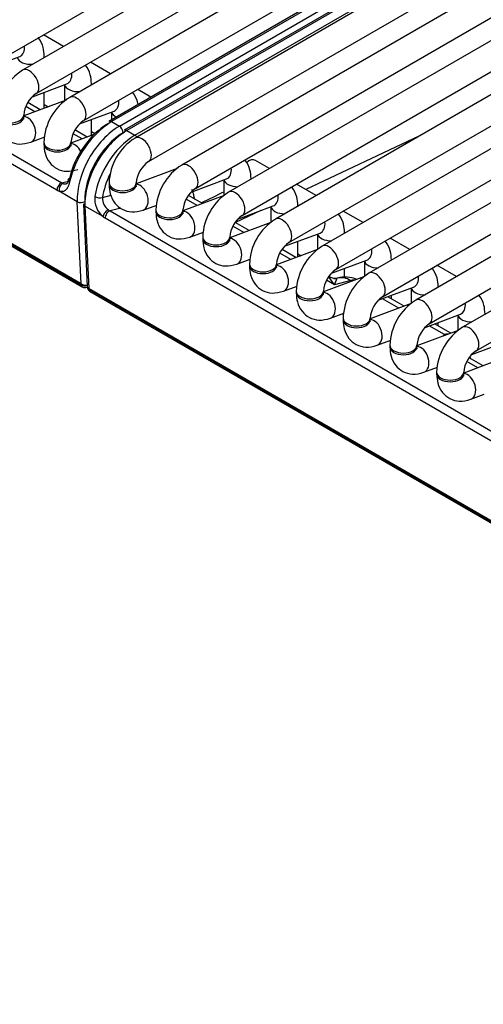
# Model space of a CAD drawing. Header units: millimetres. Extents: x -40 to 419, y 0 to 295.
# Tile 50 of 72: x 317.46 to 321.74, y 110.65 to 119.73. Entities that reach past the tile are written whole.
import ezdxf

# ---------------------------------------------------------------- set-up
doc = ezdxf.new("R2010")
doc.units = ezdxf.units.MM
doc.layers.add('BW4_CTMPLUS_RL', color=7, linetype='Continuous')
doc.layers.add('Standard', color=7, linetype='Continuous')

# ---------------------------------------------------------------- blocks, each defined once
blk = doc.blocks.new('SE3')
at = {"layer": 'BW4_CTMPLUS_RL', "color": 7, "linetype": 'Continuous'}
for p, q in [((318.0297, 117.297), (298.3156, 128.6789)), ((298.3166, 128.6695), (318.0308, 117.2875)), ((298.3267, 128.6514), (318.0409, 117.2694)), ((317.179, 119.3041), (324.7758, 123.6901)), ((324.8081, 123.4946), (317.4895, 119.2692)), ((328.5132, 123.4104), (319.3915, 118.144)), ((317.6145, 119.0527), (324.9331, 123.2781)), ((325.2436, 123.2431), (317.925, 119.0177)), ((319.5165, 117.9275), (328.6382, 123.1939)), ((328.9452, 123.161), (319.8235, 117.8946)), ((318.05, 118.8012), (325.3686, 123.0266)), ((319.9485, 117.6781), (329.0702, 122.9445)), ((329.3772, 122.9116), (320.2556, 117.6452)), ((325.2542, 122.8198), (318.2858, 118.7966)), ((325.2792, 122.8174), (318.3108, 118.7941)), ((325.8459, 122.8683), (318.5274, 118.6429)), ((318.3827, 118.7526), (325.3511, 122.7758)), ((325.3967, 122.7373), (318.4283, 118.7141)), ((325.4217, 122.7348), (318.4533, 118.7116)), ((318.5252, 118.6701), (325.4936, 122.6933)), ((318.6524, 118.4264), (325.9709, 122.6518)), ((320.3806, 117.4287), (329.5022, 122.6951)), ((329.8093, 122.6621), (320.6876, 117.3957)), ((326.278, 122.6188), (318.9594, 118.3935)), ((310.4411, 122.5073), (317.8514, 118.229)), ((317.8069, 118.1618), (310.3966, 122.4401)), ((319.0844, 118.177), (326.403, 122.4023)), ((320.8126, 117.1792), (329.9343, 122.4456)), ((330.2413, 122.4127), (321.1196, 117.1463)), ((321.2446, 116.9298), (330.3663, 122.1962)), ((330.6734, 122.1632), (321.5517, 116.8968)), ((321.6767, 116.6803), (330.7984, 121.9467)), ((317.8667, 119.4869), (317.6812, 119.5941)), ((317.1449, 119.276), (317.4626, 119.3948)), ((317.6899, 119.3849), (317.6899, 119.3952)), ((318.3022, 119.2355), (318.1167, 119.3426)), ((317.5804, 119.0246), (317.8981, 119.1433)), ((317.8754, 119.1348), (317.8754, 118.9875)), ((318.1254, 119.1334), (318.1254, 119.1437)), ((317.6899, 118.9182), (317.6899, 119.0655)), ((318.6741, 119.0208), (318.5522, 119.0912)), ((317.8923, 118.9938), (317.5003, 118.8473)), ((317.6027, 118.8856), (317.5195, 118.9336)), ((317.6514, 118.9038), (317.5372, 118.9698)), ((317.6899, 118.9533), (317.7269, 118.932)), ((317.5003, 118.8384), (317.5003, 118.8548)), ((318.0159, 118.7731), (318.3336, 118.8919)), ((318.3109, 118.8834), (318.3109, 118.8111)), ((318.1254, 118.6667), (318.1254, 118.8141)), ((318.3108, 118.7941), (318.3827, 118.7526)), ((317.5651, 118.6046), (317.6938, 118.6528)), ((318.1476, 118.675), (317.9358, 118.5959)), ((318.0382, 118.6341), (317.955, 118.6821)), ((318.087, 118.6524), (317.9727, 118.7183)), ((318.1254, 118.7019), (318.1566, 118.6839)), ((318.4533, 118.7116), (318.5252, 118.6701)), ((321.148, 118.6593), (320.1037, 118.1683)), ((317.6858, 118.6033), (317.6858, 118.587)), ((317.9358, 118.587), (317.9358, 118.6033)), ((319.7686, 118.3618), (319.6388, 118.4368)), ((318.9174, 118.3628), (318.5381, 118.221)), ((317.8514, 118.229), (317.9132, 118.2461)), ((318.2881, 118.2285), (318.2881, 118.2121)), ((318.5381, 118.2121), (318.5381, 118.2285)), ((319.045, 118.1436), (319.3715, 118.2656)), ((319.3488, 118.2571), (319.3488, 118.1131)), ((319.5988, 118.2637), (319.5988, 118.266)), ((320.2007, 118.1124), (320.0186, 118.2175)), ((317.9943, 118.0558), (317.8271, 118.1524)), ((318.2264, 118.0941), (318.3058, 118.1147)), ((319.3494, 118.1133), (318.9702, 117.9716)), ((319.1495, 118.0386), (319.0207, 118.113)), ((318.0297, 117.297), (317.9943, 118.0558)), ((318.0503, 118.035), (318.0858, 117.2743)), ((318.0649, 118.0148), (318.1003, 117.256)), ((318.2322, 117.9182), (318.0649, 118.0148)), ((318.603, 117.9784), (318.7276, 118.025)), ((319.1008, 118.0204), (318.9996, 118.0788)), ((319.477, 117.8941), (319.8035, 118.0162)), ((319.7808, 118.0077), (319.7808, 117.8637)), ((320.0308, 118.0143), (320.0308, 118.0166)), ((318.3956, 117.9971), (318.297, 117.9715)), ((318.297, 117.9715), (330.3813, 110.9946)), ((318.7202, 117.979), (318.7202, 117.9627)), ((318.9702, 117.9627), (318.9702, 117.979)), ((319.6895, 117.9735), (319.4537, 117.8627)), ((320.6327, 117.8629), (320.4507, 117.968)), ((330.3368, 110.9274), (318.2526, 117.9042)), ((319.7815, 117.8639), (319.4022, 117.7222)), ((319.5328, 117.771), (319.4317, 117.8293)), ((319.5816, 117.7892), (319.4527, 117.8636)), ((319.035, 117.7289), (319.1597, 117.7755)), ((319.9091, 117.6447), (320.2355, 117.7667)), ((320.2129, 117.7582), (320.2129, 117.6142)), ((320.4629, 117.7648), (320.4629, 117.7671)), ((319.1522, 117.7296), (319.1522, 117.7133)), ((319.4022, 117.7133), (319.4022, 117.7296)), ((320.0308, 117.5462), (320.0308, 117.6902)), ((321.0648, 117.6135), (320.8827, 117.7186)), ((320.2135, 117.6145), (319.8342, 117.4727)), ((319.9648, 117.5215), (319.8637, 117.5799)), ((320.0136, 117.5398), (319.8848, 117.6142)), ((320.0308, 117.5747), (320.0608, 117.5574)), ((319.467, 117.4795), (319.5917, 117.5261)), ((319.5842, 117.4802), (319.5842, 117.4638)), ((319.8342, 117.4638), (319.8342, 117.4802)), ((320.3411, 117.3953), (320.6676, 117.5173)), ((320.6449, 117.5088), (320.6449, 117.3648)), ((320.8949, 117.5154), (320.8949, 117.5177)), ((321.4968, 117.364), (321.3148, 117.4691)), ((320.4629, 117.3596), (320.4629, 117.4408)), ((318.0308, 117.2875), (318.0297, 117.297)), ((319.8991, 117.2301), (320.0238, 117.2767)), ((320.6456, 117.365), (320.2663, 117.2233)), ((320.3703, 117.2874), (320.2958, 117.3305)), ((320.3253, 117.3598), (320.3168, 117.3647)), ((320.3703, 117.2874), (320.318, 117.3633)), ((320.3643, 117.3482), (320.3276, 117.3582)), ((320.3927, 117.3496), (320.3643, 117.3482)), ((320.3703, 117.2874), (320.3949, 117.3509)), ((320.5214, 117.3279), (320.3703, 117.2874)), ((320.5312, 117.3223), (320.5214, 117.3279)), ((318.0858, 117.2669), (318.0867, 117.2672)), ((318.0862, 117.2715), (318.0868, 117.2661)), ((318.1003, 117.256), (318.1014, 117.2465)), ((347.1624, 100.477), (318.1003, 117.256)), ((318.1014, 117.2465), (347.1635, 100.4675)), ((318.1115, 117.2284), (347.1736, 100.4494)), ((320.0163, 117.2307), (320.0163, 117.2144)), ((320.2663, 117.2144), (320.2663, 117.2307)), ((320.7731, 117.1458), (321.0996, 117.2678)), ((320.8949, 117.1587), (320.8949, 117.1913)), ((321.0769, 117.2594), (321.0769, 117.1153)), ((321.3269, 117.266), (321.3269, 117.2682)), ((321.0776, 117.1156), (320.6983, 116.9738)), ((320.9632, 117.0728), (320.8118, 117.1603)), ((321.012, 117.0911), (320.8606, 117.1785)), ((320.3311, 116.9806), (320.4558, 117.0272)), ((321.2052, 116.8964), (321.5317, 117.0184)), ((321.509, 117.0099), (321.509, 116.8659)), ((320.4483, 116.9813), (320.4483, 116.965)), ((320.6983, 116.965), (320.6983, 116.9813)), ((321.4441, 116.8416), (321.2926, 116.9291)), ((321.3269, 116.9093), (321.3269, 116.9419)), ((321.5096, 116.8661), (321.1304, 116.7244)), ((321.3853, 116.8291), (321.2439, 116.9108)), ((320.7632, 116.7312), (320.8878, 116.7778)), ((320.8804, 116.7318), (320.8804, 116.7155)), ((321.1304, 116.7155), (321.1304, 116.7318)), ((321.6372, 116.6469), (321.9637, 116.769)), ((321.9417, 116.6167), (321.5624, 116.475)), ((321.6934, 116.5239), (321.592, 116.5825)), ((321.742, 116.5421), (321.6131, 116.6166)), ((321.1952, 116.4817), (321.3199, 116.5283)), ((321.3124, 116.4824), (321.3124, 116.4661)), ((321.5624, 116.4661), (321.5624, 116.4824)), ((321.6273, 116.2323), (321.7519, 116.2789))]:
    blk.add_line(p, q, dxfattribs=at)
for centre, radius, start, end in [((317.7606, 118.8364), 0.5107, 122.06048, 177.93952), ((317.7658, 118.8334), 0.2664, 124.60003, 175.39997), ((318.1961, 118.5849), 0.5107, 122.06048, 177.93952), ((318.8058, 118.0363), 0.9052, 123.15204, 167.13935), ((318.2013, 118.5819), 0.2664, 124.60003, 175.39997), ((318.9982, 117.9594), 0.8536, 123.6431, 170.33074), ((318.7985, 118.2101), 0.5107, 122.06048, 177.93952), ((318.8037, 118.2071), 0.2664, 124.60003, 175.39997), ((319.2305, 117.9607), 0.5107, 122.06048, 177.93952), ((318.364, 118.0799), 0.2086, 173.69762, 230.8283), ((318.3568, 118.0886), 0.1306, 177.58455, 235.67965), ((319.2357, 117.9577), 0.2664, 124.60003, 175.39997), ((319.2575, 118.1172), 0.1854, 186.67129, 191.49677), ((666.6855, -595.8271), 793.9774, 115.9421773, 115.958941), ((319.6626, 117.7112), 0.5107, 122.06048, 177.93952), ((319.6678, 117.7082), 0.2664, 124.60003, 175.39997), ((320.0946, 117.4618), 0.5107, 122.06048, 177.93952), ((320.0998, 117.4588), 0.2664, 124.60003, 175.39997), ((320.5266, 117.2124), 0.5107, 122.06048, 177.93952), ((320.5318, 117.2094), 0.2664, 124.60003, 175.39997), ((320.9587, 116.9629), 0.5107, 122.06048, 177.93952), ((320.4665, 117.0596), 0.3, 68.62232, 103.93436), ((318.0659, 117.3127), 0.05, 240, 293.53654), ((318.1365, 117.2717), 0.05, 186.46346, 240), ((320.9639, 116.9599), 0.2664, 124.60003, 175.39997), ((321.3907, 116.7135), 0.5107, 122.06048, 177.93952), ((321.3959, 116.7105), 0.2664, 124.60003, 175.39997), ((321.8228, 116.464), 0.5107, 122.06048, 177.93952), ((321.4115, 116.7583), 0.0755, 90.78388, 110.28987), ((321.828, 116.461), 0.2664, 124.60003, 175.39997), ((321.3305, 116.5608), 0.3, 8.12036, 12.78181)]:
    blk.add_arc(centre, radius, start, end, dxfattribs=at)
for centre, major_axis, ratio, start_param, end_param in [((317.4188, 119.5118), (0.0438, -0.1171), 0.668835, 0, 1.177544), ((317.5649, 119.3952), (0.125, 0), 0.57735, 3.260392, 4.867757), ((317.5649, 119.3952), (0.125, 0), 0.57735, 6.127818, 6.283038), ((317.552, 119.1609), (-0.0625, 0.1083), 0.57735, 3.149658, 6.283185), ((317.8543, 119.2604), (0.0438, -0.1171), 0.668835, 0, 1.177544), ((318.0004, 119.1437), (0.125, 0), 0.57735, 3.260392, 4.867757), ((318.0004, 119.1437), (0.125, 0), 0.57735, 6.127818, 6.283038), ((317.9875, 118.9095), (-0.0625, 0.1083), 0.57735, 3.149658, 6.283185), ((318.2898, 119.009), (0.0438, -0.1171), 0.668835, 0, 1.177544), ((317.3753, 118.8548), (0.125, 0), 0.57735, 3.140465, 6.27512), ((317.3753, 118.8384), (0.125, 0), 0.57735, 3.141593, 6.283185), ((317.5213, 118.7217), (0.0438, -0.1171), 0.668835, 0.000137, 2.871856), ((318.4359, 118.8923), (0.125, 0), 0.57735, 3.260392, 4.015096), ((318.2631, 118.374), (-0.2626, -0.4256), 0.556861, 3.943267, 5.276914), ((318.3827, 118.3035), (-0.275, -0.4763), 0.57735, 3.926991, 5.550147), ((318.3108, 118.7533), (0.025, -0.0433), 0.57735, 2.356194, 3.141593), ((318.3827, 118.7118), (0.025, -0.0433), 0.57735, 0.838555, 2.356194), ((318.4533, 118.2625), (0.275, 0.4763), 0.57735, 0.785398, 2.408554), ((318.418, 118.283), (-0.25, -0.433), 0.57735, 3.926991, 5.550147), ((318.4533, 118.6708), (0.025, -0.0433), 0.57735, 2.356194, 3.141593), ((318.5252, 118.6293), (-0.025, 0.0433), 0.57735, 4.929006, 5.497787), ((318.5899, 118.5347), (-0.0625, 0.1083), 0.57735, 3.149658, 6.283185), ((317.8108, 118.6033), (0.125, 0), 0.57735, 3.140465, 6.27512), ((317.8108, 118.587), (0.125, 0), 0.57735, 3.141593, 6.283185), ((317.9569, 118.4703), (0.0438, -0.1171), 0.668835, 1.751727, 2.871856), ((319.0219, 118.2852), (-0.0625, 0.1083), 0.57735, 3.149658, 6.283185), ((319.3277, 118.3827), (0.0438, -0.1171), 0.668835, 0, 1.209241), ((319.5763, 118.3285), (-0.0625, -0.1083), 0.57735, 3.141593, 4.164733), ((318.5729, 118.1949), (0.2364, 0.4408), 0.597134, 1.629785, 2.10033), ((317.8422, 118.1843), (-0.025, -0.0433), 0.57735, 3.665191, 5.550147), ((317.8624, 118.1749), (-0.0166, -0.0472), 0.687149, 3.554825, 5.432089), ((317.8367, 118.3094), (0.0601, -0.0858), 0.460877, -0.783198, -0.591119), ((317.9577, 118.248), (0.0489, -0.0106), 0.444894, 2.470589, 4.033186), ((318.4131, 118.2285), (-0.125, 0), 0.57735, 0, 3.133528), ((318.4131, 118.2121), (0.125, 0), 0.57735, 3.141593, 6.283185), ((318.5592, 118.0955), (0.0438, -0.1171), 0.668835, 0.000137, 2.869209), ((319.4738, 118.266), (0.125, 0), 0.57735, 3.260392, 4.744529), ((319.4738, 118.266), (0.125, 0), 0.57735, 6.251045, 6.283038), ((317.8014, 118.2868), (0.0775, -0.1326), 0.548038, -0.76518, -0.573101), ((318.191, 118.1131), (0.0494, -0.0078), 0.405722, 4.008604, 5.571201), ((319.454, 118.0358), (-0.0625, 0.1083), 0.57735, 3.149658, 6.283185), ((319.7597, 118.1332), (0.0438, -0.1171), 0.668835, 0, 1.209241), ((318.0296, 118.0783), (0.0499, 0.0023), 0.606775, 3.899404, 5.4702), ((318.1002, 118.0373), (0.0499, 0.0023), 0.606775, 3.141593, 3.899404), ((319.9058, 118.0166), (0.125, 0), 0.57735, 3.260392, 4.744529), ((319.9058, 118.0166), (0.125, 0), 0.57735, 6.251045, 6.283038), ((318.2675, 117.9407), (0.0312, 0.0391), 0.444169, 0.608524, 2.485789), ((318.2464, 118.0296), (0.0777, -0.133), 0.544832, -0.954557, -0.762478), ((318.2879, 117.9268), (-0.025, -0.0433), 0.57735, 3.665191, 5.550147), ((318.2817, 118.0522), (0.0609, -0.0859), 0.460186, -0.975146, -0.783066), ((318.8452, 117.979), (-0.125, 0), 0.57735, 0, 3.133528), ((318.8452, 117.9627), (0.125, 0), 0.57735, 3.141593, 6.283185), ((318.9912, 117.846), (0.0438, -0.1171), 0.668835, 0.000137, 2.869209), ((319.886, 117.7863), (-0.0625, 0.1083), 0.57735, 3.149658, 6.283185), ((320.1918, 117.8838), (0.0438, -0.1171), 0.668835, 0, 1.209241), ((320.3379, 117.7671), (0.125, 0), 0.57735, 3.260392, 4.744529), ((320.3379, 117.7671), (0.125, 0), 0.57735, 6.251045, 6.283038), ((319.2772, 117.7296), (-0.125, 0), 0.57735, 0, 3.133528), ((319.2772, 117.7133), (0.125, 0), 0.57735, 3.141593, 6.283185), ((319.4233, 117.5966), (0.0438, -0.1171), 0.668835, 0.000137, 2.871856), ((320.3181, 117.5369), (-0.0625, 0.1083), 0.57735, 3.149658, 6.283185), ((320.6238, 117.6344), (0.0438, -0.1171), 0.668835, 0, 1.209241), ((319.7092, 117.4802), (-0.125, 0), 0.57735, 0, 3.133528), ((319.7092, 117.4638), (0.125, 0), 0.57735, 3.141593, 6.283185), ((319.8553, 117.3471), (0.0438, -0.1171), 0.668835, 0.000137, 2.871856), ((320.7699, 117.5177), (0.125, 0), 0.57735, 3.260392, 4.744529), ((320.7699, 117.5177), (0.125, 0), 0.57735, 6.251045, 6.283038), ((320.7501, 117.2875), (-0.0625, 0.1083), 0.57735, 3.149658, 6.283185), ((321.0559, 117.3849), (0.0438, -0.1171), 0.668835, 0, 1.209241), ((318.0653, 117.3125), (0.0501, -0.0045), 0.503419, 3.968267, 5.162706), ((318.0659, 117.3127), (0.025, 0.0433), 0.57735, 2.478368, 3.141593), ((318.0659, 117.3127), (-0.0497, -0.0056), 0.643408, 0.716376, 1.898419), ((320.371, 117.448), (-0.0018, 0.1), 0.995646, 3.052277, 3.365822), ((320.4665, 117.0596), (-0.0776, 0.2898), 0.707107, 5.667706, 6.253868), ((320.4665, 117.0596), (-0.15, -0.2598), 0.57735, 3.464531, 3.665191), ((318.1359, 117.2715), (0.0501, -0.0045), 0.503419, 3.210456, 3.968267), ((318.0659, 117.3127), (-0.02, 0.0458), 0.643408, 3.141593, 3.169589), ((318.1365, 117.2717), (0.0497, 0.0056), 0.643408, 3.141593, 3.857969), ((318.1365, 117.2717), (0.025, 0.0433), 0.57735, 2.478368, 3.141593), ((320.1413, 117.2307), (-0.125, 0), 0.57735, 0, 3.133528), ((320.1413, 117.2144), (0.125, 0), 0.57735, 3.141593, 6.283185), ((320.2874, 117.0977), (0.0438, -0.1171), 0.668835, 0.000137, 2.871856), ((321.2019, 117.2682), (0.125, 0), 0.57735, 3.260392, 4.744529), ((321.2019, 117.2682), (0.125, 0), 0.57735, 6.251045, 6.283038), ((321.1821, 117.038), (-0.0625, 0.1083), 0.57735, 3.149658, 6.283185), ((321.4879, 117.1355), (0.0438, -0.1171), 0.668835, 0, 1.209241), ((321.634, 117.0188), (0.125, 0), 0.57735, 3.260392, 4.744529), ((320.5733, 116.9813), (-0.125, 0), 0.57735, 0, 3.133528), ((320.5733, 116.965), (0.125, 0), 0.57735, 3.141593, 6.283185), ((320.7194, 116.8483), (0.0438, -0.1171), 0.668835, 0.000137, 2.871856), ((321.6142, 116.7886), (-0.0625, 0.1083), 0.57735, 3.149658, 6.283185), ((321.3305, 116.5608), (-0.15, -0.2598), 0.57735, 3.463435, 3.540433), ((321.4331, 116.6345), (-0.153, 0.2127), 0.502685, -0.865971, -0.839396), ((321.0054, 116.7318), (-0.125, 0), 0.57735, 0, 3.133528), ((321.0054, 116.7155), (0.125, 0), 0.57735, 3.141593, 6.283185), ((321.1514, 116.5988), (0.0438, -0.1171), 0.668835, 0.000137, 2.871856), ((321.4374, 116.4824), (-0.125, 0), 0.57735, 0, 3.133528), ((321.4374, 116.4661), (0.125, 0), 0.57735, 3.141593, 6.283185), ((321.5835, 116.3494), (0.0438, -0.1171), 0.668835, 0.000137, 2.869209)]:
    blk.add_ellipse(centre, major_axis=major_axis, ratio=ratio, start_param=start_param, end_param=end_param, dxfattribs=at)
for points, knots in [([(317.6899, 119.3952), (317.6882, 119.4262), (317.6835, 119.4836), (317.6559, 119.5405), (317.6351, 119.5666), (317.6346, 119.5672)], [0, 0, 0, 0, 0.1768572, 0.3849217, 0.3902012, 0.3902012, 0.3902012, 0.3902012]), ([(318.1254, 119.1437), (318.1237, 119.1748), (318.119, 119.2321), (318.0914, 119.2891), (318.0706, 119.3152), (318.0701, 119.3158)], [0, 0, 0, 0, 0.1768572, 0.3849217, 0.3902012, 0.3902012, 0.3902012, 0.3902012]), ([(318.5553, 118.9516), (318.5539, 118.9598), (318.5458, 118.9986), (318.5269, 119.0376), (318.5061, 119.0637), (318.5056, 119.0644)], [0.1226941, 0.1226941, 0.1226941, 0.1226941, 0.1768572, 0.3849217, 0.3902012, 0.3902012, 0.3902012, 0.3902012]), ([(317.2503, 118.8384), (317.252, 118.8073), (317.2567, 118.75), (317.2972, 118.6663), (317.3687, 118.6058), (317.4657, 118.5792), (317.5268, 118.594), (317.5651, 118.6046)], [0, 0, 0, 0, 0.176857, 0.384922, 0.573783, 0.76949, 1, 1, 1, 1]), ([(317.5026, 118.8196), (317.5026, 118.8196), (317.5021, 118.8207), (317.5004, 118.8285), (317.5003, 118.8367), (317.5003, 118.8384)], [0.7480315, 0.7480315, 0.7480315, 0.7480315, 0.8180834, 0.9669986, 1, 1, 1, 1]), ([(317.6858, 118.587), (317.6875, 118.5559), (317.6922, 118.4986), (317.7327, 118.4149), (317.8043, 118.3544), (317.9012, 118.3277), (317.9623, 118.3425), (318.0006, 118.3532)], [0, 0, 0, 0, 0.176857, 0.384922, 0.573783, 0.76949, 1, 1, 1, 1]), ([(317.9381, 118.5682), (317.9381, 118.5681), (317.9376, 118.5693), (317.9359, 118.577), (317.9358, 118.5852), (317.9358, 118.587)], [0.7480315, 0.7480315, 0.7480315, 0.7480315, 0.8180834, 0.9669986, 1, 1, 1, 1]), ([(319.5988, 118.266), (319.5971, 118.2971), (319.5924, 118.3544), (319.5642, 118.4125), (319.5424, 118.4393), (319.5411, 118.4409)], [0, 0, 0, 0, 0.1768572, 0.3849217, 0.3979968, 0.3979968, 0.3979968, 0.3979968]), ([(317.9233, 118.2378), (317.9224, 118.2338), (317.9206, 118.226), (317.9174, 118.215), (317.9137, 118.2047), (317.9096, 118.1952), (317.905, 118.1865), (317.8999, 118.1785), (317.8943, 118.1713), (317.887, 118.1635), (317.8778, 118.1562), (317.8664, 118.1506), (317.8542, 118.1481), (317.8411, 118.1485), (317.8318, 118.1511), (317.8271, 118.1524)], [0, 0, 0, 0, 0.063756, 0.126536, 0.1887, 0.250621, 0.312676, 0.375237, 0.438671, 0.503328, 0.608929, 0.709366, 0.806584, 0.902724, 1, 1, 1, 1]), ([(317.8645, 118.2227), (317.8661, 118.2221), (317.8697, 118.2209), (317.8752, 118.2196), (317.8814, 118.219), (317.8881, 118.2196), (317.8952, 118.2219), (317.9028, 118.2268), (317.9098, 118.235), (317.9156, 118.2461), (317.9196, 118.2577), (317.9215, 118.266), (317.9224, 118.2698)], [0, 0, 0, 0, 0.054358, 0.12032, 0.197944, 0.287264, 0.388302, 0.501067, 0.65214, 0.785484, 0.901322, 1, 1, 1, 1]), ([(318.2881, 118.2121), (318.2898, 118.1811), (318.2945, 118.1238), (318.3351, 118.04), (318.4066, 117.9795), (318.5036, 117.9529), (318.5647, 117.9677), (318.603, 117.9784)], [0, 0, 0, 0, 0.176857, 0.384922, 0.573783, 0.76949, 1, 1, 1, 1]), ([(318.5404, 118.1934), (318.5404, 118.1933), (318.54, 118.1944), (318.5382, 118.2022), (318.5381, 118.2104), (318.5381, 118.2121)], [0.7480315, 0.7480315, 0.7480315, 0.7480315, 0.8180834, 0.9669986, 1, 1, 1, 1]), ([(320.0308, 118.0166), (320.0291, 118.0476), (320.0244, 118.105), (319.9968, 118.162), (319.9758, 118.1882), (319.9752, 118.189)], [0, 0, 0, 0, 0.1768572, 0.3849217, 0.3910974, 0.3910974, 0.3910974, 0.3910974]), ([(319.0733, 118.0957), (319.0728, 118.0992), (319.0717, 118.1068), (319.0688, 118.1217), (319.0648, 118.1373), (319.0593, 118.154), (319.0555, 118.1633), (319.0532, 118.1684)], [0, 0, 0, 0, 0.0286185, 0.0625458, 0.1250805, 0.1650569, 0.2165647, 0.2165647, 0.2165647, 0.2165647]), ([(318.7202, 117.9627), (318.7219, 117.9316), (318.7266, 117.8743), (318.7671, 117.7906), (318.8386, 117.7301), (318.9356, 117.7035), (318.9967, 117.7183), (319.035, 117.7289)], [0, 0, 0, 0, 0.176857, 0.384922, 0.573783, 0.76949, 1, 1, 1, 1]), ([(318.9725, 117.9439), (318.9725, 117.9439), (318.972, 117.945), (318.9703, 117.9528), (318.9702, 117.961), (318.9702, 117.9627)], [0.7480315, 0.7480315, 0.7480315, 0.7480315, 0.8180834, 0.9669986, 1, 1, 1, 1]), ([(320.4629, 117.7671), (320.4612, 117.7982), (320.4565, 117.8555), (320.4283, 117.9136), (320.4065, 117.9405), (320.4052, 117.942)], [0, 0, 0, 0, 0.1768572, 0.3849217, 0.3979968, 0.3979968, 0.3979968, 0.3979968]), ([(319.1522, 117.7133), (319.1539, 117.6822), (319.1586, 117.6249), (319.1992, 117.5411), (319.2707, 117.4807), (319.3676, 117.454), (319.4287, 117.4688), (319.467, 117.4795)], [0, 0, 0, 0, 0.176857, 0.384922, 0.573783, 0.76949, 1, 1, 1, 1]), ([(319.4045, 117.6945), (319.4045, 117.6944), (319.4041, 117.6956), (319.4023, 117.7033), (319.4022, 117.7115), (319.4022, 117.7133)], [0.7480315, 0.7480315, 0.7480315, 0.7480315, 0.8180834, 0.9669986, 1, 1, 1, 1]), ([(320.8949, 117.5177), (320.8932, 117.5488), (320.8885, 117.6061), (320.8604, 117.6642), (320.8386, 117.691), (320.8373, 117.6926)], [0, 0, 0, 0, 0.1768572, 0.3849217, 0.3979968, 0.3979968, 0.3979968, 0.3979968]), ([(319.5842, 117.4638), (319.5859, 117.4327), (319.5906, 117.3754), (319.6312, 117.2917), (319.7027, 117.2312), (319.7997, 117.2046), (319.8608, 117.2194), (319.8991, 117.2301)], [0, 0, 0, 0, 0.176857, 0.384922, 0.573783, 0.76949, 1, 1, 1, 1]), ([(319.8365, 117.445), (319.8366, 117.445), (319.8361, 117.4461), (319.8344, 117.4539), (319.8343, 117.4621), (319.8342, 117.4638)], [0.7480315, 0.7480315, 0.7480315, 0.7480315, 0.8180834, 0.9669986, 1, 1, 1, 1]), ([(321.3269, 117.2682), (321.3252, 117.2993), (321.3205, 117.3566), (321.2924, 117.4147), (321.2706, 117.4416), (321.2693, 117.4432)], [0, 0, 0, 0, 0.1768572, 0.3849217, 0.3979968, 0.3979968, 0.3979968, 0.3979968]), ([(320.0163, 117.2144), (320.018, 117.1833), (320.0227, 117.126), (320.0632, 117.0423), (320.1348, 116.9818), (320.2317, 116.9551), (320.2928, 116.9699), (320.3311, 116.9806)], [0, 0, 0, 0, 0.176857, 0.384922, 0.573783, 0.76949, 1, 1, 1, 1]), ([(320.2686, 117.1956), (320.2686, 117.1955), (320.2681, 117.1967), (320.2664, 117.2045), (320.2663, 117.2126), (320.2663, 117.2144)], [0.7480315, 0.7480315, 0.7480315, 0.7480315, 0.8180834, 0.9669986, 1, 1, 1, 1]), ([(321.759, 117.0188), (321.7573, 117.0499), (321.7526, 117.1072), (321.7245, 117.1653), (321.7027, 117.1921), (321.7014, 117.1937)], [0, 0, 0, 0, 0.1768572, 0.3849217, 0.3979968, 0.3979968, 0.3979968, 0.3979968]), ([(320.4483, 116.965), (320.45, 116.9339), (320.4547, 116.8766), (320.4953, 116.7928), (320.5668, 116.7323), (320.6638, 116.7057), (320.7249, 116.7205), (320.7632, 116.7312)], [0, 0, 0, 0, 0.176857, 0.384922, 0.573783, 0.76949, 1, 1, 1, 1]), ([(320.7006, 116.9462), (320.7006, 116.9461), (320.7002, 116.9472), (320.6985, 116.955), (320.6984, 116.9632), (320.6983, 116.965)], [0.7480315, 0.7480315, 0.7480315, 0.7480315, 0.8180834, 0.9669986, 1, 1, 1, 1]), ([(321.3724, 116.8159), (321.3738, 116.8176), (321.3753, 116.8194), (321.3783, 116.8226), (321.3799, 116.8241), (321.3824, 116.8263), (321.3833, 116.827), (321.3844, 116.8279), (321.3846, 116.8281), (321.3849, 116.8284), (321.385, 116.8285), (321.3852, 116.8287), (321.3853, 116.8287), (321.3854, 116.8289), (321.3855, 116.8289), (321.3855, 116.8289), (321.3855, 116.829), (321.3855, 116.829), (321.3855, 116.829), (321.3855, 116.8291), (321.3855, 116.8291), (321.3855, 116.8291), (321.3855, 116.8291), (321.3855, 116.8291), (321.3854, 116.8291), (321.3854, 116.8291), (321.3854, 116.8291), (321.3853, 116.8291)], [0.90883175, 0.90883175, 0.90883175, 0.90883175, 0.94312288, 0.94312288, 0.97456031, 0.97456031, 0.99027903, 0.99027903, 0.99420871, 0.99420871, 0.99617355, 0.99617355, 0.99813839, 0.99813839, 0.9986296, 0.9986296, 0.99912081, 0.99912081, 0.99936641, 0.99936641, 0.99948921, 0.99948921, 0.99961202, 0.99961202, 0.99985762, 0.99985762, 1, 1, 1, 1]), ([(320.8804, 116.7155), (320.8821, 116.6844), (320.8868, 116.6271), (320.9273, 116.5434), (320.9989, 116.4829), (321.0958, 116.4563), (321.1569, 116.4711), (321.1952, 116.4817)], [0, 0, 0, 0, 0.176857, 0.384922, 0.573783, 0.76949, 1, 1, 1, 1]), ([(321.1327, 116.6967), (321.1327, 116.6967), (321.1322, 116.6978), (321.1305, 116.7056), (321.1304, 116.7138), (321.1304, 116.7155)], [0.7480315, 0.7480315, 0.7480315, 0.7480315, 0.8180834, 0.9669986, 1, 1, 1, 1]), ([(321.3124, 116.4661), (321.3141, 116.435), (321.3188, 116.3777), (321.3594, 116.2939), (321.4309, 116.2335), (321.5279, 116.2068), (321.589, 116.2216), (321.6273, 116.2323)], [0, 0, 0, 0, 0.176857, 0.384922, 0.573783, 0.76949, 1, 1, 1, 1]), ([(321.5647, 116.4473), (321.5647, 116.4472), (321.5643, 116.4484), (321.5625, 116.4561), (321.5624, 116.4643), (321.5624, 116.4661)], [0.7480315, 0.7480315, 0.7480315, 0.7480315, 0.8180834, 0.9669986, 1, 1, 1, 1])]:
    blk.add_open_spline(points, degree=3, knots=knots, dxfattribs=at)

msp = doc.modelspace()

# ---------------------------------------------------------------- block references
at = {"layer": 'Standard'}
msp.add_blockref('SE3', (0, 0), dxfattribs=at)

doc.saveas('drawing.dxf')
